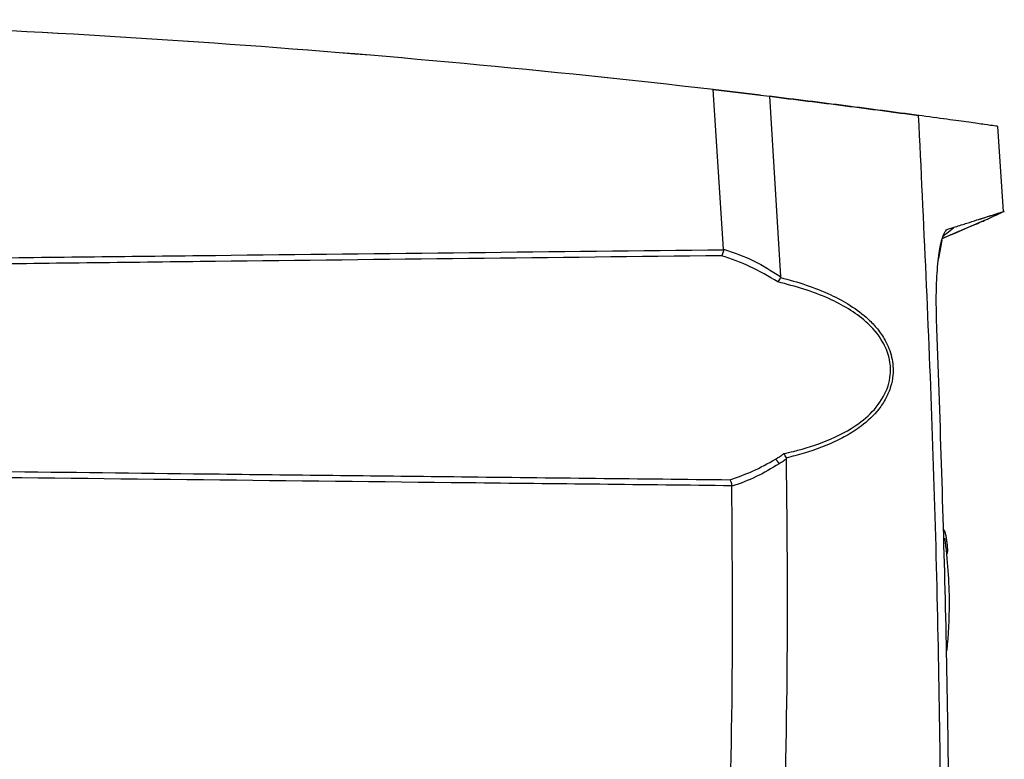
# Model space of a CAD drawing. Header units: millimetres. Extents: x -0.201 to 0.721, y -0.195 to 0.483.
# Tile 31 of 188: x -0.128 to -0.055, y 0.215 to 0.27. Entities that reach past the tile are written whole.
import ezdxf

# ---------------------------------------------------------------- set-up
doc = ezdxf.new("R2010")
doc.units = ezdxf.units.MM

msp = doc.modelspace()

# ---------------------------------------------------------------- linework, layer by layer
at = {"color": 7, "linetype": 'Continuous', "lineweight": 25}
for p, q in [((-0.076593, 0.265033), (-0.07309, 0.264618)), ((-0.075826, 0.253179), (-0.076593, 0.265033)), ((-0.073087, 0.264618), (-0.07659, 0.265033)), ((-0.07309, 0.264618), (-0.072403, 0.264536)), ((-0.073087, 0.264618), (-0.072401, 0.264536)), ((-0.072403, 0.264536), (-0.071594, 0.251134)), ((-0.055009, 0.255966), (-0.055424, 0.2623)), ((-0.05495, 0.255981), (-0.054942, 0.255985)), ((-0.059234, 0.254605), (-0.05914, 0.25466)), ((-0.058584, 0.254833), (-0.058595, 0.254825)), ((-0.059586, 0.253836), (-0.059837, 0.252466)), ((-0.075828, 0.253125), (-0.075826, 0.253179)), ((-0.071158, 0.237639), (-0.071144, 0.237568)), ((-0.075211, 0.235533), (-0.075214, 0.235568))]:
    msp.add_line(p, q, dxfattribs=at)
for centre, radius, start, end in [((-0.072523, 0.23683), 0.0009037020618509, 23.44485, 52.425627), ((-0.093833, 0.226837), 0.0348114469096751, 359.997975, 7.989208), ((-0.093833, 0.226837), 0.0348114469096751, 354.195725, 359.997975)]:
    msp.add_arc(centre, radius, start, end, dxfattribs=at)
for centre, major_axis, start_param, end_param in [((-0.17072, -0.546341), (0.816815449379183, -1.395439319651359e-12), 1.45530286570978, 1.546618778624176), ((-0.170717, -0.546341), (1.397076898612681e-12, 0.8168151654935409), 6.167691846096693, 6.259007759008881)]:
    msp.add_ellipse(centre, major_axis=major_axis, ratio=1, start_param=start_param, end_param=end_param, dxfattribs=at)
for points, knots in [([(-0.0724034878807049, 0.2645355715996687), (-0.0705153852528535, 0.2643031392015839), (-0.0667231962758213, 0.2638363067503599), (-0.0631204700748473, 0.2633551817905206), (-0.0613115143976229, 0.2631136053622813)], [0, 0, 0, 0, 0.4978925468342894, 1, 1, 1, 1]), ([(-0.0613090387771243, 0.2631136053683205), (-0.0631024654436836, 0.2633531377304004), (-0.0667047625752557, 0.2638342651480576), (-0.0704967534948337, 0.2643011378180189), (-0.0724008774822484, 0.2645355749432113)], [0, 0, 0, 0, 0.4978563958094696, 1, 1, 1, 1]), ([(-0.0554422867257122, 0.2622987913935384), (-0.05543243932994, 0.2622973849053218), (-0.0553875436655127, 0.2622909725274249), (-0.0556606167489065, 0.2623298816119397), (-0.0563268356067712, 0.2624245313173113), (-0.0575212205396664, 0.2625926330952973), (-0.0591298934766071, 0.262816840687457), (-0.06058386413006, 0.2630146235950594), (-0.0613113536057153, 0.2631135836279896)], [0, 0, 0, 0, 0.0471177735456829, 0.2148165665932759, 0.410426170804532, 0.6063102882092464, 0.803018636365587, 1, 1, 1, 1]), ([(-0.0602447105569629, 0.1598494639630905), (-0.0601085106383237, 0.1644744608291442), (-0.059836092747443, 0.1737250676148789), (-0.0595604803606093, 0.1922374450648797), (-0.0596064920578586, 0.2140840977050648), (-0.06017379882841, 0.2392590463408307), (-0.0609320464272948, 0.2551610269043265), (-0.0613112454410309, 0.2631135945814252)], [0, 0, 0, 0, 0.1343739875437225, 0.2687657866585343, 0.5376709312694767, 0.7687896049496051, 1, 1, 1, 1]), ([(-0.0569798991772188, 0.2553367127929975), (-0.0566097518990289, 0.2554540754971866), (-0.0558705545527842, 0.2556884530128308), (-0.0552576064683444, 0.2558837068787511), (-0.0549601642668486, 0.2559787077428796), (-0.054975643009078, 0.2559732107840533), (-0.0549758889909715, 0.2559731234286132)], [0, 0, 0, 0, 0.3325366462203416, 0.6640875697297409, 0.9946618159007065, 1, 1, 1, 1]), ([(-0.0569798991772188, 0.2553367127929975), (-0.0569179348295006, 0.2553563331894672), (-0.0567660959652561, 0.2554044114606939), (-0.0565153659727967, 0.2554838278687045), (-0.0562348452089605, 0.2555726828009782), (-0.0559461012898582, 0.2556641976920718), (-0.0557464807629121, 0.2557275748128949), (-0.0556145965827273, 0.2557695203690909), (-0.0555445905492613, 0.2557918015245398), (-0.0554763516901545, 0.2558135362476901), (-0.0554103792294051, 0.2558345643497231), (-0.055346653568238, 0.2558548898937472), (-0.055307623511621, 0.2558673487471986), (-0.0552878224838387, 0.2558736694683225)], [0, 0, 0, 0, 0.0783277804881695, 0.1919361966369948, 0.3408451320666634, 0.4932447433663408, 0.6706424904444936, 0.7212423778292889, 0.7735604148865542, 0.8275963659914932, 0.8833498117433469, 0.9408201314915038, 1, 1, 1, 1]), ([(-0.056138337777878, 0.2554267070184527), (-0.0559389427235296, 0.2555197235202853), (-0.0555400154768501, 0.2557058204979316), (-0.0551415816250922, 0.2558916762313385), (-0.0549422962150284, 0.2559846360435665)], [0, 0, 0, 0, 0.4998281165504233, 1, 1, 1, 1]), ([(-0.0549921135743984, 0.2559679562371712), (-0.0549876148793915, 0.2559693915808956), (-0.0549358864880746, 0.2559858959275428), (-0.0549670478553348, 0.2559755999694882), (-0.054995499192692, 0.2559661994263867)], [0, 0, 0, 0, 0.0869676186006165, 1, 1, 1, 1]), ([(-0.0563718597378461, 0.2553245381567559), (-0.0564094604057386, 0.2553079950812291), (-0.0565446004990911, 0.2552485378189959), (-0.057522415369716, 0.2548254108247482), (-0.0588776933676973, 0.2542484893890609), (-0.0595461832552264, 0.2539639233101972)], [0, 0, 0, 0, 0.1634237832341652, 0.5873593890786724, 1, 1, 1, 1]), ([(-0.0563718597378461, 0.2553245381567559), (-0.0564094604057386, 0.2553079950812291), (-0.0565446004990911, 0.2552485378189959), (-0.057522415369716, 0.2548254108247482), (-0.0588776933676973, 0.2542484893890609), (-0.0595461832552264, 0.2539639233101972)], [0, 0, 0, 0, 0.1634237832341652, 0.5873593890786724, 1, 1, 1, 1]), ([(-0.0595435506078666, 0.2539691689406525), (-0.0588659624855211, 0.2542590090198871), (-0.0574870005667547, 0.2548488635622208), (-0.0564621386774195, 0.2552873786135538), (-0.056011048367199, 0.2554824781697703), (-0.0561466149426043, 0.255423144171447), (-0.0561511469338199, 0.2554211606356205)], [0, 0, 0, 0, 0.3219605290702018, 0.6552229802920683, 0.9884741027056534, 1, 1, 1, 1]), ([(-0.0595435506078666, 0.2539691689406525), (-0.0588731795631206, 0.2542558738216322), (-0.0575089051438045, 0.254839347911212), (-0.0563718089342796, 0.2553266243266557), (-0.0562164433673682, 0.2553932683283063), (-0.0561388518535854, 0.2554265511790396)], [0, 0, 0, 0, 0.3259688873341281, 0.6633804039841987, 0.9999999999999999, 0.9999999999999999, 0.9999999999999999, 0.9999999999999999]), ([(-0.0592340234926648, 0.2546052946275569), (-0.0591787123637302, 0.2546325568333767), (-0.0590679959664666, 0.2546871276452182), (-0.0588487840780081, 0.2547406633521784), (-0.0583773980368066, 0.2548975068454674), (-0.0576998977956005, 0.2551075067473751), (-0.057219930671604, 0.2552603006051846), (-0.0569798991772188, 0.2553367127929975)], [0, 0, 0, 0, 0.0630680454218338, 0.1262434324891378, 0.2525882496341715, 0.6262194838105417, 0.9999999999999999, 0.9999999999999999, 0.9999999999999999, 0.9999999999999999]), ([(-0.0592340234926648, 0.2546052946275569), (-0.0591787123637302, 0.2546325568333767), (-0.0590679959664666, 0.2546871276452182), (-0.0588487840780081, 0.2547406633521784), (-0.0583773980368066, 0.2548975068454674), (-0.0576998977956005, 0.2551075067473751), (-0.057219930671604, 0.2552603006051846), (-0.0569798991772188, 0.2553367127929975)], [0, 0, 0, 0, 0.0630680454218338, 0.1262434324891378, 0.2525882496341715, 0.6262194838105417, 0.9999999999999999, 0.9999999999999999, 0.9999999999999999, 0.9999999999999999]), ([(-0.0596304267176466, 0.2536934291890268), (-0.0595702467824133, 0.2539127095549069), (-0.0594497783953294, 0.254351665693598), (-0.059305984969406, 0.254520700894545), (-0.0592340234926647, 0.2546052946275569)], [0, 0, 0, 0, 0.4995496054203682, 1, 1, 1, 1]), ([(-0.0596304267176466, 0.2536934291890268), (-0.0595702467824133, 0.2539127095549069), (-0.0594497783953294, 0.254351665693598), (-0.059305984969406, 0.254520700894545), (-0.0592340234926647, 0.2546052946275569)], [0, 0, 0, 0, 0.4995496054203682, 1, 1, 1, 1]), ([(-0.0587221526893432, 0.2547247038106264), (-0.0588885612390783, 0.2545940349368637), (-0.0591464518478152, 0.2543915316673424), (-0.0594048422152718, 0.2541894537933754), (-0.0594965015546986, 0.2541177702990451)], [0, 0, 0, 0, 0.6452679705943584, 1, 1, 1, 1]), ([(-0.0599716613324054, 0.2479483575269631), (-0.0599836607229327, 0.2483549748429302), (-0.0600080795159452, 0.2491824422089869), (-0.0599920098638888, 0.2503391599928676), (-0.0599431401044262, 0.2513979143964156), (-0.0598646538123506, 0.2523009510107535), (-0.0597605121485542, 0.2530886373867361), (-0.0596741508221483, 0.2534901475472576), (-0.0596304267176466, 0.2536934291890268)], [0, 0, 0, 0, 0.1759170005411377, 0.3579915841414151, 0.5193399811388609, 0.6853157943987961, 0.8406777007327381, 0.9999999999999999, 0.9999999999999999, 0.9999999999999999, 0.9999999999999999]), ([(-0.0599716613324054, 0.2479483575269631), (-0.0599836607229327, 0.2483549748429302), (-0.0600080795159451, 0.2491824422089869), (-0.0599920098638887, 0.2503391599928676), (-0.0599431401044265, 0.2513979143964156), (-0.0598646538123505, 0.2523009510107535), (-0.0597605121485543, 0.2530886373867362), (-0.0596741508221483, 0.2534901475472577), (-0.0596304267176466, 0.2536934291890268)], [0, 0, 0, 0, 0.1759170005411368, 0.3579915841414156, 0.5193399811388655, 0.6853157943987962, 0.8406777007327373, 1, 1, 1, 1]), ([(-0.0598658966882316, 0.2522307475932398), (-0.0598347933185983, 0.2524917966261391), (-0.059771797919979, 0.2530205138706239), (-0.0596847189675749, 0.2534662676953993), (-0.0596351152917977, 0.2536738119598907), (-0.0596304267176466, 0.2536934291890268)], [0, 0, 0, 0, 0.4689572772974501, 0.9498054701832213, 1, 1, 1, 1]), ([(-0.1509731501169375, 0.2522747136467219), (-0.1445294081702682, 0.2523508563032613), (-0.1320849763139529, 0.2524979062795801), (-0.1070367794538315, 0.2527844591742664), (-0.0884322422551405, 0.2529873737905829), (-0.0758284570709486, 0.2531248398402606)], [0, 0, 0, 0, 0.2572548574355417, 0.4968216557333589, 1, 1, 1, 1]), ([(-0.0758284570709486, 0.2531248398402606), (-0.0758379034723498, 0.2530684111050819), (-0.0758567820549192, 0.2529556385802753), (-0.0759039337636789, 0.2528069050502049), (-0.0759453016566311, 0.2527212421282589), (-0.0759701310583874, 0.2526848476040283), (-0.0759758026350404, 0.2526773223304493), (-0.0759764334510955, 0.2526764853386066)], [0, 0, 0, 0, 0.2992953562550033, 0.5981401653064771, 0.9084773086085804, 0.9898204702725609, 1, 1, 1, 1]), ([(-0.0758263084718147, 0.2531789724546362), (-0.0750616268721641, 0.2529100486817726), (-0.0735981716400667, 0.2523953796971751), (-0.0722418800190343, 0.2515419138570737), (-0.0715942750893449, 0.2511343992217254)], [0, 0, 0, 0, 0.5225179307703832, 1, 1, 1, 1]), ([(-0.0759764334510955, 0.2526764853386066), (-0.0885308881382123, 0.2525364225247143), (-0.1070860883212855, 0.2523294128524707), (-0.1320849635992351, 0.2520370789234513), (-0.1445294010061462, 0.251886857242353), (-0.1509731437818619, 0.2518090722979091)], [0, 0, 0, 0, 0.5021983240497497, 0.7422377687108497, 1, 1, 1, 1]), ([(-0.071794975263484, 0.2507274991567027), (-0.0724679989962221, 0.2511331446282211), (-0.0738116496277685, 0.2519429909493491), (-0.075255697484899, 0.2524322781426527), (-0.0759764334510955, 0.2526764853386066)], [0, 0, 0, 0, 0.5008919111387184, 0.9999999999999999, 0.9999999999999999, 0.9999999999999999, 0.9999999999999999]), ([(-0.0716061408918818, 0.2510547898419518), (-0.0716327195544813, 0.2509948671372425), (-0.0716828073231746, 0.250881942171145), (-0.0717521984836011, 0.2507802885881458), (-0.0717880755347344, 0.2507357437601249), (-0.0717937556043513, 0.2507289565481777), (-0.071794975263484, 0.2507274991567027)], [0, 0, 0, 0, 0.4877382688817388, 0.9191478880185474, 0.9826389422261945, 1, 1, 1, 1]), ([(-0.0713451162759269, 0.237958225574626), (-0.0711057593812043, 0.2380133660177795), (-0.0700058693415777, 0.2382667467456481), (-0.0680732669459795, 0.2388741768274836), (-0.0659626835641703, 0.2399594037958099), (-0.0643974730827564, 0.2413525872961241), (-0.0636308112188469, 0.2426612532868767), (-0.0633615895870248, 0.2439551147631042), (-0.0634462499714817, 0.2451112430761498), (-0.0640391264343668, 0.2465227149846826), (-0.0651183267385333, 0.2477524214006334), (-0.0665269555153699, 0.2487646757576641), (-0.0680841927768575, 0.2495648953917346), (-0.0698463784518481, 0.2502302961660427), (-0.0711433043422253, 0.2505612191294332), (-0.071794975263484, 0.2507274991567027)], [0, 0, 0, 0, 0.0330113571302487, 0.1516934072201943, 0.2738191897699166, 0.3548918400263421, 0.435607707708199, 0.4715507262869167, 0.5276562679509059, 0.5839392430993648, 0.6711311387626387, 0.7444729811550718, 0.8196119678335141, 0.9093597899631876, 1, 1, 1, 1]), ([(-0.0715942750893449, 0.2511343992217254), (-0.0715945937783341, 0.2511131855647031), (-0.071595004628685, 0.2510858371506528), (-0.071604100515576, 0.2510604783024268), (-0.0716061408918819, 0.2510547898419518)], [0, 0, 0, 0, 0.7756814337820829, 1, 1, 1, 1]), ([(-0.0716061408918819, 0.2510547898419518), (-0.071600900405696, 0.2510534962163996), (-0.0709536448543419, 0.2508937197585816), (-0.0696745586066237, 0.2505285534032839), (-0.0679319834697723, 0.2498481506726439), (-0.0663691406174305, 0.2490101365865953), (-0.0652080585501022, 0.2481422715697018), (-0.0643549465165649, 0.2472434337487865), (-0.0637199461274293, 0.2463216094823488), (-0.0632520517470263, 0.2451557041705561), (-0.0631671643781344, 0.2439433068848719), (-0.0633744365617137, 0.2429062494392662), (-0.0637337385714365, 0.2420529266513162), (-0.0644277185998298, 0.2410086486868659), (-0.0654372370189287, 0.240065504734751), (-0.0666905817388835, 0.2392581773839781), (-0.0683062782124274, 0.2384662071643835), (-0.0698198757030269, 0.2379697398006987), (-0.0709375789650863, 0.2376910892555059), (-0.0711534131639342, 0.237640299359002), (-0.0711575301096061, 0.2376393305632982)], [0, 0, 0, 0, 0.0007120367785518, 0.0879440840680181, 0.1759210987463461, 0.2495610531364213, 0.3246691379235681, 0.3684717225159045, 0.4133103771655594, 0.470916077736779, 0.5286362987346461, 0.5655681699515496, 0.6061223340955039, 0.6483183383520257, 0.730193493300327, 0.7887640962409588, 0.8481575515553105, 0.9708210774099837, 0.9994434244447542, 0.9999999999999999, 0.9999999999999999, 0.9999999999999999, 0.9999999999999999]), ([(-0.059473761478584, 0.1602073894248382), (-0.059457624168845, 0.1608145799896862), (-0.0592513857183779, 0.168574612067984), (-0.0589854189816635, 0.1834941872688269), (-0.058947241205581, 0.2049738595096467), (-0.0592325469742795, 0.2264637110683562), (-0.0597252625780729, 0.2407860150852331), (-0.0599716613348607, 0.2479483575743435)], [0, 0, 0, 0, 0.0207649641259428, 0.2653809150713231, 0.5100716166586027, 0.7549950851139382, 1, 1, 1, 1]), ([(-0.0929912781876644, 0.0810056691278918), (-0.0920472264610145, 0.0841585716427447), (-0.0901381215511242, 0.0905345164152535), (-0.0875057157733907, 0.1002047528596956), (-0.0850355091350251, 0.1099983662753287), (-0.0827655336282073, 0.1198475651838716), (-0.0806936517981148, 0.1297388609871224), (-0.0788212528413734, 0.139665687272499), (-0.0771480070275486, 0.1496265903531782), (-0.0756748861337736, 0.1596260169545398), (-0.0741177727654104, 0.1719227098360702), (-0.0726579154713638, 0.1865373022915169), (-0.0715523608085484, 0.203495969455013), (-0.0709809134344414, 0.220516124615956), (-0.0710894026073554, 0.2318817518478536), (-0.0711436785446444, 0.2375678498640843)], [0, 0, 0, 0, 0.0622011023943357, 0.1257859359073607, 0.1893965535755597, 0.253084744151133, 0.316798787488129, 0.3803835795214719, 0.4439938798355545, 0.507681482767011, 0.5713950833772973, 0.6782397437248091, 0.7852056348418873, 0.8925407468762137, 1, 1, 1, 1]), ([(-0.0753645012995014, 0.236016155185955), (-0.0747944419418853, 0.2362117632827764), (-0.0736285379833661, 0.2366118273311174), (-0.0725321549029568, 0.2372298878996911), (-0.0719718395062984, 0.2375457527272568)], [0, 0, 0, 0, 0.4889419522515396, 1, 1, 1, 1]), ([(-0.0719718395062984, 0.2375457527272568), (-0.0718623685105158, 0.2376143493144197), (-0.0716510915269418, 0.2377467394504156), (-0.0714446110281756, 0.2378894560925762), (-0.0713451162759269, 0.237958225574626)], [0, 0, 0, 0, 0.5181397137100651, 1, 1, 1, 1]), ([(-0.0711436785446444, 0.2375678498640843), (-0.0712178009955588, 0.2375144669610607), (-0.071399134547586, 0.2373838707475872), (-0.0715843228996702, 0.2372614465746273), (-0.0716938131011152, 0.2371890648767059)], [0, 0, 0, 0, 0.4087630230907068, 1, 1, 1, 1]), ([(-0.0711575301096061, 0.2376393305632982), (-0.0711815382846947, 0.2376925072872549), (-0.0712295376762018, 0.2377988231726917), (-0.0712976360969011, 0.2378997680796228), (-0.0713361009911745, 0.2379475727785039), (-0.0713439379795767, 0.237956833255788), (-0.0713451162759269, 0.237958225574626)], [0, 0, 0, 0, 0.4437088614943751, 0.8871043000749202, 0.9830260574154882, 1, 1, 1, 1]), ([(-0.1509731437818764, 0.2368903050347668), (-0.1435793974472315, 0.2368011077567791), (-0.1310366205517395, 0.2366497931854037), (-0.1124896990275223, 0.2364337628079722), (-0.0946805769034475, 0.236230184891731), (-0.0820204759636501, 0.2360899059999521), (-0.0753645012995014, 0.236016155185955)], [0, 0, 0, 0, 0.2933704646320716, 0.4976746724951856, 0.7359053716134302, 1, 1, 1, 1]), ([(-0.0716938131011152, 0.2371890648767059), (-0.0722541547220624, 0.2368583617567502), (-0.0733878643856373, 0.2361892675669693), (-0.0745955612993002, 0.2357339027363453), (-0.0752109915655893, 0.2355331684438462), (-0.0752110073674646, 0.2355331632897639)], [0, 0, 0, 0, 0.4942485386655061, 0.9999870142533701, 1, 1, 1, 1]), ([(-0.0752136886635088, 0.2355679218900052), (-0.0817665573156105, 0.2356389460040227), (-0.1014265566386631, 0.2358520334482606), (-0.1266797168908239, 0.2361373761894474), (-0.1453799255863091, 0.236358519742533), (-0.1509731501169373, 0.2364246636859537)], [0, 0, 0, 0, 0.2594857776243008, 0.7785125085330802, 1, 1, 1, 1]), ([(-0.0753645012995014, 0.236016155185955), (-0.0753638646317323, 0.2360153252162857), (-0.0753581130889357, 0.2360078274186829), (-0.0753328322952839, 0.2359714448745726), (-0.0752906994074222, 0.2358858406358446), (-0.0752426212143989, 0.2357371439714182), (-0.0752233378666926, 0.2356243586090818), (-0.0752136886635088, 0.2355679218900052)], [0, 0, 0, 0, 0.0100923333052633, 0.091172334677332, 0.4019151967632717, 0.7007240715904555, 1, 1, 1, 1]), ([(-0.0965480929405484, 0.0828988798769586), (-0.095621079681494, 0.0860155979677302), (-0.0937349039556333, 0.0923571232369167), (-0.0911315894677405, 0.1019943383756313), (-0.0886822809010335, 0.1117933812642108), (-0.0864351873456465, 0.1216481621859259), (-0.0843886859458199, 0.1315450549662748), (-0.0825450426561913, 0.1414775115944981), (-0.0809039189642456, 0.1514440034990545), (-0.0794649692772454, 0.1614487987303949), (-0.0779904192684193, 0.1734328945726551), (-0.0766401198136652, 0.1874125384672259), (-0.0756243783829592, 0.2034078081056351), (-0.0750880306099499, 0.2194564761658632), (-0.0751700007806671, 0.2301723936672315), (-0.0752110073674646, 0.2355331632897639)], [0, 0, 0, 0, 0.0630395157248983, 0.1282652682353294, 0.1935180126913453, 0.2588520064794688, 0.3242131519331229, 0.3894389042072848, 0.454691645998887, 0.5200256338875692, 0.5853867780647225, 0.6887694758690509, 0.7922597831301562, 0.8960753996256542, 1, 1, 1, 1]), ([(-0.0594692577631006, 0.2323164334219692), (-0.0594519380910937, 0.2323062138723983), (-0.0594172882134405, 0.2322857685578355), (-0.0593499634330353, 0.2320886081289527), (-0.0592833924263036, 0.231801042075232), (-0.0592255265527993, 0.2314518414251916), (-0.0591921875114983, 0.2311537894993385), (-0.05917776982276, 0.2309403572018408), (-0.0591734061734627, 0.2307982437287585), (-0.0591756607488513, 0.2306791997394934), (-0.0591880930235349, 0.2305657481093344), (-0.0592043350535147, 0.2304975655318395), (-0.0592238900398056, 0.2305198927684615), (-0.059225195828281, 0.2305213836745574)], [0, 0, 0, 0, 0.1237079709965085, 0.2474911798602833, 0.3712758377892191, 0.4950335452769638, 0.6187615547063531, 0.6808336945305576, 0.7430836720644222, 0.8052106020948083, 0.8673742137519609, 0.9911438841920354, 1, 1, 1, 1])]:
    msp.add_open_spline(points, degree=3, knots=knots, dxfattribs=at)

doc.saveas('drawing.dxf')
